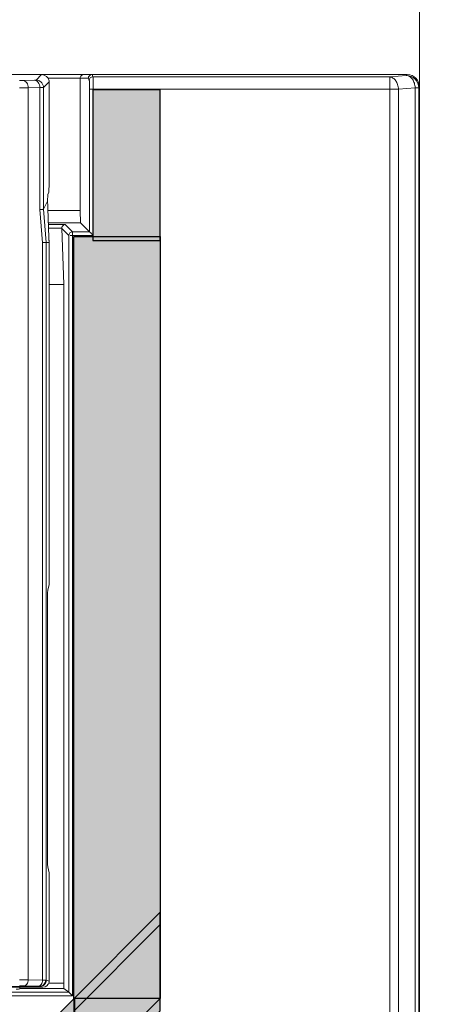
# Model space of a CAD drawing. Header units: millimetres. Extents: x -296 to 295, y -209 to 209.
# Tile 69 of 146: x -216 to -199, y 124 to 164. Entities that reach past the tile are written whole.
import ezdxf

# ---------------------------------------------------------------- set-up
doc = ezdxf.new("R2010")
doc.units = ezdxf.units.MM
doc.header["$MEASUREMENT"] = 0
doc.layers.add('layer 1', color=7, linetype='Continuous')

msp = doc.modelspace()

# ---------------------------------------------------------------- hatches: boundary and pattern name
at = {"layer": 'layer 1'}
h = msp.add_hatch(color=252, dxfattribs=at)
edge = h.paths.add_edge_path()
edge.add_spline(control_points=[(-210.3603, 154.6041), (-210.3603, 154.6041), (-213.0953, 154.6041), (-213.0953, 154.6041), (-213.0953, 154.6041), (-213.0953, 160.7015), (-213.0953, 160.7015), (-213.0953, 160.7015), (-210.3603, 160.7015), (-210.3603, 160.7015), (-210.3603, 160.7015), (-210.3603, 154.6041), (-210.3603, 154.6041)], knot_values=[0, 0, 0, 0, 0.25, 0.25, 0.25, 0.5, 0.5, 0.5, 0.75, 0.75, 0.75, 1, 1, 1, 1], degree=3, periodic=1)
h = msp.add_hatch(color=252, dxfattribs=at)
edge = h.paths.add_edge_path()
edge.add_spline(control_points=[(-213.8603, 123.9177), (-213.8603, 123.9177), (-210.3603, 123.9177), (-210.3603, 123.9177), (-210.3603, 123.9177), (-210.3603, 154.7629), (-210.3603, 154.7629), (-210.3603, 154.7629), (-213.8603, 154.7629), (-213.8603, 154.7629), (-213.8603, 154.7629), (-213.8603, 123.9177), (-213.8603, 123.9177)], knot_values=[0, 0, 0, 0, 0.25, 0.25, 0.25, 0.5, 0.5, 0.5, 0.75, 0.75, 0.75, 1, 1, 1, 1], degree=3, periodic=1)
h = msp.add_hatch(color=252, dxfattribs=at)
edge = h.paths.add_edge_path()
edge.add_spline(control_points=[(-213.8603, 120.4132), (-213.8603, 120.4132), (-213.8603, 123.9087), (-213.8603, 123.9087), (-213.8603, 123.9087), (-210.3603, 127.4132), (-210.3603, 127.4132), (-210.3603, 127.4132), (-210.3603, 123.9178), (-210.3603, 123.9178), (-210.3603, 123.9178), (-213.8603, 120.4132), (-213.8603, 120.4132)], knot_values=[0, 0, 0, 0, 0.25, 0.25, 0.25, 0.5, 0.5, 0.5, 0.75, 0.75, 0.75, 1, 1, 1, 1], degree=3, periodic=1)
h = msp.add_hatch(color=252, dxfattribs=at)
edge = h.paths.add_edge_path()
edge.add_spline(control_points=[(-213.8603, 119.9132), (-213.8603, 119.9132), (-213.8603, 123.4087), (-213.8603, 123.4087), (-213.8603, 123.4087), (-210.3603, 126.9132), (-210.3603, 126.9132), (-210.3603, 126.9132), (-210.3603, 123.4178), (-210.3603, 123.4178), (-210.3603, 123.4178), (-213.8603, 119.9132), (-213.8603, 119.9132)], knot_values=[0, 0, 0, 0, 0.25, 0.25, 0.25, 0.5, 0.5, 0.5, 0.75, 0.75, 0.75, 1, 1, 1, 1], degree=3, periodic=1)
h = msp.add_hatch(color=252, dxfattribs=at)
edge = h.paths.add_edge_path()
edge.add_spline(control_points=[(-217.3249, 116.9481), (-217.3249, 116.9481), (-217.3249, 120.4436), (-217.3249, 120.4436), (-217.3249, 120.4436), (-213.8249, 123.9481), (-213.8249, 123.9481), (-213.8249, 123.9481), (-213.8249, 120.4527), (-213.8249, 120.4527), (-213.8249, 120.4527), (-217.3249, 116.9481), (-217.3249, 116.9481)], knot_values=[0, 0, 0, 0, 0.25, 0.25, 0.25, 0.5, 0.5, 0.5, 0.75, 0.75, 0.75, 1, 1, 1, 1], degree=3, periodic=1)

# ---------------------------------------------------------------- linework, layer by layer
at = {"layer": 'layer 1', "color": 1, "lineweight": 0}
msp.add_open_spline([(295.3283, 209.2747), (295.3283, 209.2747), (295.3283, -208.9236), (295.3283, -208.9236), (295.3283, -208.9236), (-296.1944, -208.9236), (-296.1944, -208.9236), (-296.1944, -208.9236), (-296.1944, 209.2747), (-296.1944, 209.2747), (-296.1944, 209.2747), (295.3283, 209.2747), (295.3283, 209.2747)], degree=3, knots=[0, 0, 0, 0, 0.25, 0.25, 0.25, 0.5, 0.5, 0.5, 0.75, 0.75, 0.75, 1, 1, 1, 1], dxfattribs=at)
at = {"layer": 'layer 1', "color": 5, "lineweight": 0}
msp.add_open_spline([(-281.2487, 194.7284), (-281.2487, 194.7284), (-281.2487, -197.0649), (-281.2487, -197.0649), (-281.2487, -197.0649), (283.3586, -197.0649), (283.3586, -197.0649)], degree=3, knots=[0, 0, 0, 0, 0.5, 0.5, 0.5, 1, 1, 1, 1], dxfattribs=at)
at = {"layer": 'layer 1', "lineweight": 0}
msp.add_open_spline([(-199.8543, 160.8218), (-199.8543, 160.8218), (-199.8543, 170.2965), (-199.8543, 170.2965)], degree=3, dxfattribs=at)
at = {"layer": 'layer 1', "lineweight": 9}
for points in [[(-254.5431, 161.3214), (-254.5431, 161.3214), (-200.3533, 161.3214), (-200.3533, 161.3214)], [(-215.9187, 161.0817), (-215.9187, 161.0817), (-215.4482, 161.0941), (-215.4482, 161.0941)], [(-215.3892, 161.0977), (-215.3892, 161.0977), (-215.1655, 161.3214), (-215.1655, 161.3214)], [(-214.8637, 161.0714), (-214.8882, 161.2147), (-215.0169, 161.3214), (-215.1655, 161.3214)], [(-214.9035, 161.172), (-214.9035, 161.172), (-213.2727, 161.172), (-213.2727, 161.172)], [(-214.8608, 161.0298), (-214.8608, 161.0437), (-214.8618, 161.0576), (-214.8637, 161.0714)], [(-213.6042, 155.8214), (-213.6042, 155.8214), (-213.6042, 161.172), (-213.6042, 161.172)], [(-213.2362, 161.0808), (-213.2362, 161.0808), (-213.2727, 161.172), (-213.2727, 161.172)], [(-213.1234, 161.3214), (-213.1234, 161.3214), (-213.087, 161.2295), (-213.087, 161.2295)], [(-201.0614, 161.2295), (-201.0614, 161.2295), (-213.087, 161.2295), (-213.087, 161.2295)], [(-201.0614, 161.2295), (-201.0614, 161.2295), (-200.385, 161.2887), (-200.385, 161.2887)], [(-201.0614, 161.2295), (-201.0614, 161.2295), (-201.0614, 1.5307), (-201.0614, 1.5307)], [(-200.385, 161.2887), (-200.385, 161.2887), (-200.3533, 161.3214), (-200.3533, 161.3214)], [(-199.8543, 160.8218), (-199.8545, 161.0976), (-200.078, 161.3211), (-200.3538, 161.3214)], [(-216.0614, 160.7821), (-216.0614, 160.7821), (-215.7078, 160.7836), (-215.7078, 160.7836)], [(-215.2373, 160.7959), (-215.2373, 160.7959), (-215.7078, 160.7836), (-215.7078, 160.7836)], [(-215.7078, 124.6765), (-215.7078, 124.6765), (-215.7078, 160.7836), (-215.7078, 160.7836)], [(-215.2373, 160.7959), (-215.2373, 160.7959), (-215.2373, 155.8539), (-215.2373, 155.8539)], [(-214.8608, 161.0298), (-214.8608, 161.0298), (-215.0911, 160.7995), (-215.0911, 160.7995)], [(-215.0911, 155.8737), (-215.0911, 155.8737), (-215.0911, 160.7995), (-215.0911, 160.7995)], [(-214.8608, 161.0298), (-214.8608, 161.0298), (-214.8608, 156.9228), (-214.8608, 156.9228)], [(-213.2251, 160.7315), (-213.2251, 160.7315), (-213.2251, 154.9597), (-213.2251, 154.9597)], [(-213.2251, 160.7314), (-213.2251, 160.7314), (-200.7078, 160.7314), (-200.7078, 160.7314)], [(-213.0758, 154.8105), (-213.0758, 154.8105), (-213.0758, 160.7314), (-213.0758, 160.7314)], [(-200.0315, 160.7906), (-200.0315, 160.7906), (-200.7078, 160.7314), (-200.7078, 160.7314)], [(-200.7078, 2.0288), (-200.7078, 2.0288), (-200.7078, 160.7314), (-200.7078, 160.7314)], [(-200.0315, 160.7906), (-200.0315, 160.7906), (-200.0315, 1.9696), (-200.0315, 1.9696)], [(-200.0315, 160.7906), (-200.0315, 160.7906), (-199.8869, 160.7906), (-199.8869, 160.7906)], [(-199.8869, 1.9542), (-199.8869, 1.9542), (-199.8869, 160.8065), (-199.8869, 160.8065)], [(-199.8543, 160.8065), (-199.8543, 160.8065), (-199.8869, 160.8065), (-199.8869, 160.8065)], [(-199.8543, 160.8218), (-199.8543, 160.8218), (-199.8543, 1.8217), (-199.8543, 1.8217)], [(-214.8702, 156.5645), (-214.8702, 156.5645), (-214.8608, 156.9228), (-214.8608, 156.9228)], [(-214.9268, 156.2024), (-214.9268, 156.2024), (-214.92, 156.465), (-214.92, 156.465)], [(-214.8702, 156.5645), (-214.8702, 156.5645), (-214.92, 156.465), (-214.92, 156.465)], [(-215.0911, 155.8737), (-215.0911, 155.8737), (-214.9268, 156.2024), (-214.9268, 156.2024)], [(-214.9808, 154.5213), (-214.9808, 154.5213), (-215.0911, 155.8736), (-215.0911, 155.8736)], [(-214.8671, 154.6243), (-214.8858, 155.1504), (-214.9057, 155.6764), (-214.9268, 156.2024)], [(-215.1277, 154.5158), (-215.1277, 154.5158), (-215.2373, 155.8539), (-215.2373, 155.8539)], [(-213.6042, 155.8214), (-213.6042, 155.8214), (-214.9118, 155.8214), (-214.9118, 155.8214)], [(-213.6042, 155.8214), (-213.6042, 155.8214), (-213.5867, 155.3214), (-213.5867, 155.3214)], [(-214.8927, 155.3214), (-214.8927, 155.3214), (-213.5867, 155.3214), (-213.5867, 155.3214)], [(-214.2109, 155.2559), (-214.2109, 155.2559), (-214.8902, 155.2559), (-214.8902, 155.2559)], [(-214.8847, 155.1097), (-214.8847, 155.1097), (-214.3469, 155.1097), (-214.3469, 155.1097)], [(-214.267, 152.8214), (-214.267, 152.8214), (-214.3469, 155.1097), (-214.3469, 155.1097)], [(-214.0625, 154.8104), (-214.0625, 154.8104), (-214.3464, 155.0943), (-214.3464, 155.0943)], [(-214.2109, 155.2559), (-214.2109, 155.2559), (-213.9133, 154.9597), (-213.9133, 154.9597)], [(-213.2251, 154.9597), (-213.2251, 154.9597), (-213.5867, 155.3214), (-213.5867, 155.3214)], [(-214.0625, 154.8104), (-214.0625, 154.8104), (-214.0625, 124.1743), (-214.0625, 124.1743)], [(-214.015, 154.8105), (-214.015, 154.8105), (-213.0758, 154.8105), (-213.0758, 154.8105)], [(-213.9133, 124.025), (-213.9133, 124.025), (-213.9133, 154.9597), (-213.9133, 154.9597)], [(-213.2251, 154.9597), (-213.2251, 154.9597), (-213.9133, 154.9597), (-213.9133, 154.9597)], [(-215.1277, 154.5158), (-215.1277, 154.5158), (-215.1271, 124.6613), (-215.1271, 124.6613)], [(-215.1271, 154.5214), (-215.1271, 154.5214), (-214.8608, 154.5214), (-214.8608, 154.5214)], [(-214.9808, 124.6581), (-214.9808, 124.6581), (-214.9808, 154.5214), (-214.9808, 154.5214)], [(-214.8608, 140.6837), (-214.8608, 140.6837), (-214.8608, 154.5214), (-214.8608, 154.5214)], [(-214.8608, 152.8214), (-214.8608, 152.8214), (-214.267, 152.8214), (-214.267, 152.8214)], [(-214.267, 152.8214), (-214.267, 152.8214), (-214.267, 124.5398), (-214.267, 124.5398)], [(-214.9153, 140.4438), (-214.9255, 140.399), (-214.9311, 140.1517), (-214.9311, 139.745)], [(-214.8608, 140.6837), (-214.8608, 140.6837), (-214.9153, 140.4438), (-214.9153, 140.4438)], [(-214.9311, 139.745), (-214.9311, 139.745), (-214.9311, 129.9477), (-214.9311, 129.9477)], [(-214.9311, 129.9477), (-214.9311, 129.541), (-214.9255, 129.2937), (-214.9153, 129.2489)], [(-214.9153, 129.2489), (-214.9153, 129.2489), (-214.8608, 129.009), (-214.8608, 129.009)], [(-214.8608, 124.6181), (-214.8608, 124.6181), (-214.8608, 129.009), (-214.8608, 129.009)], [(-217.5197, 124.4102), (-217.5197, 124.4102), (-215.2417, 124.4102), (-215.2417, 124.4102)], [(-216.7022, 124.3762), (-216.7022, 124.3762), (-215.6717, 124.3762), (-215.6717, 124.3762)], [(-215.7078, 124.6765), (-215.7078, 124.6765), (-216.0614, 124.6785), (-216.0614, 124.6785)], [(-216.0543, 124.3054), (-216.0543, 124.3054), (-216.0543, 124.3762), (-216.0543, 124.3762)], [(-215.3028, 124.4129), (-215.3028, 124.4129), (-215.8836, 124.4281), (-215.8836, 124.4281)], [(-215.7078, 124.6765), (-215.7078, 124.6765), (-215.1271, 124.6613), (-215.1271, 124.6613)], [(-215.6717, 124.3762), (-215.6717, 124.3762), (-215.6621, 124.3714), (-215.6621, 124.3714)], [(-215.6621, 124.3714), (-215.6621, 124.3714), (-215.1146, 124.3714), (-215.1146, 124.3714)], [(-215.1146, 124.3714), (-215.1146, 124.3714), (-215.2292, 124.4096), (-215.2292, 124.4096)], [(-215.1146, 124.3714), (-214.9948, 124.3714), (-214.8898, 124.4561), (-214.8649, 124.5728)], [(-214.9808, 124.6581), (-214.9808, 124.6581), (-214.8608, 124.6181), (-214.8608, 124.6181)], [(-214.8757, 124.5398), (-214.8757, 124.5398), (-214.267, 124.5398), (-214.267, 124.5398)], [(-214.8649, 124.5728), (-214.8622, 124.5878), (-214.8608, 124.6029), (-214.8608, 124.6181)], [(-214.267, 124.5398), (-214.267, 124.5398), (-214.2594, 124.3219), (-214.2594, 124.3219)], [(-253.6472, 124.025), (-253.6472, 124.025), (-213.9133, 124.025), (-213.9133, 124.025)], [(-214.0625, 124.1743), (-214.0625, 124.1743), (-253.6447, 124.1743), (-253.6447, 124.1743)], [(-216.0543, 124.3219), (-216.0543, 124.3219), (-214.2594, 124.3219), (-214.2594, 124.3219)], [(-214.0625, 124.1743), (-214.0625, 124.1743), (-214.2594, 124.3219), (-214.2594, 124.3219)]]:
    msp.add_open_spline(points, degree=3, dxfattribs=at)
for points, knots in [([(-215.9187, 161.0817), (-215.9289, 161.0815), (-215.9391, 161.0813), (-215.9493, 161.0811), (-215.9866, 161.0804), (-216.024, 161.0802), (-216.0614, 161.0802)], [0, 0, 0, 0, 0.5, 0.5, 0.5, 1, 1, 1, 1]), ([(-215.7078, 160.7836), (-215.7083, 160.8202), (-215.7135, 160.8569), (-215.7237, 160.8923), (-215.7341, 160.9279), (-215.7495, 160.9621), (-215.771, 160.9925), (-215.7898, 161.0192), (-215.8134, 161.0429), (-215.8419, 161.0592), (-215.8653, 161.0726), (-215.892, 161.081), (-215.9187, 161.0817)], [0, 0, 0, 0, 0.25, 0.25, 0.25, 0.5, 0.5, 0.5, 0.75, 0.75, 0.75, 1, 1, 1, 1]), ([(-215.3892, 161.0977), (-215.3903, 161.0965), (-215.3921, 161.0967), (-215.3938, 161.0967), (-215.398, 161.0967), (-215.4017, 161.0961), (-215.4055, 161.0957), (-215.4114, 161.0951), (-215.4177, 161.095), (-215.4239, 161.0948), (-215.432, 161.0946), (-215.4401, 161.0943), (-215.4482, 161.0941)], [0, 0, 0, 0, 0.25, 0.25, 0.25, 0.5, 0.5, 0.5, 0.75, 0.75, 0.75, 1, 1, 1, 1]), ([(-215.4482, 161.0941), (-215.4215, 161.0934), (-215.3948, 161.085), (-215.3714, 161.0716), (-215.3429, 161.0553), (-215.3193, 161.0315), (-215.3005, 161.0048), (-215.279, 160.9744), (-215.2636, 160.9402), (-215.2533, 160.9046), (-215.243, 160.8693), (-215.2378, 160.8325), (-215.2373, 160.7959)], [0, 0, 0, 0, 0.25, 0.25, 0.25, 0.5, 0.5, 0.5, 0.75, 0.75, 0.75, 1, 1, 1, 1]), ([(-215.0911, 160.7995), (-215.0911, 160.8368), (-215.0982, 160.8744), (-215.1121, 160.9092), (-215.127, 160.947), (-215.1498, 160.9816), (-215.1785, 161.0103), (-215.2071, 161.0389), (-215.2417, 161.0617), (-215.2795, 161.0767), (-215.3144, 161.0905), (-215.352, 161.0976), (-215.3892, 161.0977)], [0, 0, 0, 0, 0.25, 0.25, 0.25, 0.5, 0.5, 0.5, 0.75, 0.75, 0.75, 1, 1, 1, 1]), ([(-213.4601, 161.3214), (-213.4933, 161.3213), (-213.5276, 161.3087), (-213.5533, 161.2861), (-213.5855, 161.2577), (-213.6042, 161.2137), (-213.6042, 161.172)], [0, 0, 0, 0, 0.5, 0.5, 0.5, 1, 1, 1, 1]), ([(-213.1234, 161.3214), (-213.1615, 161.3213), (-213.2011, 161.3053), (-213.2289, 161.2775), (-213.2567, 161.2497), (-213.2726, 161.2101), (-213.2727, 161.172)], [0, 0, 0, 0, 0.5, 0.5, 0.5, 1, 1, 1, 1]), ([(-213.087, 161.2295), (-213.125, 161.2294), (-213.1646, 161.2136), (-213.1923, 161.1859), (-213.2201, 161.1582), (-213.2361, 161.1187), (-213.2362, 161.0808)], [0, 0, 0, 0, 0.5, 0.5, 0.5, 1, 1, 1, 1]), ([(-213.2251, 160.7315), (-213.2251, 160.7738), (-213.2255, 160.8161), (-213.2259, 160.8585), (-213.2262, 160.8952), (-213.2265, 160.932), (-213.2283, 160.9684), (-213.2295, 160.9941), (-213.2315, 161.0196), (-213.2319, 161.0459), (-213.2321, 161.0579), (-213.2319, 161.0699), (-213.2362, 161.0808)], [0, 0, 0, 0, 0.25, 0.25, 0.25, 0.5, 0.5, 0.5, 0.75, 0.75, 0.75, 1, 1, 1, 1]), ([(-213.0758, 160.7314), (-213.0759, 160.7919), (-213.0764, 160.8522), (-213.0768, 160.9127), (-213.0771, 160.965), (-213.0773, 161.0173), (-213.0791, 161.0693), (-213.0804, 161.106), (-213.0826, 161.1426), (-213.0827, 161.1799), (-213.0827, 161.1967), (-213.0824, 161.2136), (-213.087, 161.2295)], [0, 0, 0, 0, 0.25, 0.25, 0.25, 0.5, 0.5, 0.5, 0.75, 0.75, 0.75, 1, 1, 1, 1]), ([(-200.7078, 160.7314), (-200.7106, 160.7936), (-200.7214, 160.8558), (-200.7407, 160.9153), (-200.7589, 160.9714), (-200.7846, 161.0251), (-200.8187, 161.0733), (-200.8491, 161.1162), (-200.8863, 161.1547), (-200.9309, 161.1832), (-200.9702, 161.2083), (-201.0154, 161.2256), (-201.0614, 161.2295)], [0, 0, 0, 0, 0.25, 0.25, 0.25, 0.5, 0.5, 0.5, 0.75, 0.75, 0.75, 1, 1, 1, 1]), ([(-200.385, 161.2887), (-200.339, 161.2847), (-200.2939, 161.2675), (-200.2545, 161.2424), (-200.2099, 161.2139), (-200.1728, 161.1754), (-200.1424, 161.1325), (-200.1082, 161.0843), (-200.0826, 161.0306), (-200.0644, 160.9745), (-200.0451, 160.915), (-200.0342, 160.8528), (-200.0315, 160.7906)], [0, 0, 0, 0, 0.25, 0.25, 0.25, 0.5, 0.5, 0.5, 0.75, 0.75, 0.75, 1, 1, 1, 1]), ([(-199.8869, 160.7906), (-199.8879, 160.9174), (-199.9415, 161.0488), (-200.034, 161.1413), (-200.1266, 161.234), (-200.2581, 161.2878), (-200.385, 161.2887)], [0, 0, 0, 0, 0.5, 0.5, 0.5, 1, 1, 1, 1]), ([(-215.2373, 160.7959), (-215.2172, 160.7962), (-215.1971, 160.7965), (-215.177, 160.7968), (-215.1618, 160.7971), (-215.1467, 160.7974), (-215.1315, 160.7977), (-215.126, 160.7979), (-215.1204, 160.7981), (-215.1149, 160.7982), (-215.1107, 160.7983), (-215.1066, 160.7984), (-215.1025, 160.7986), (-215.0999, 160.7988), (-215.0973, 160.799), (-215.0946, 160.7991), (-215.0934, 160.7991), (-215.0922, 160.7991), (-215.0911, 160.7995)], [0, 0, 0, 0, 0.1666667, 0.1666667, 0.1666667, 0.3333333, 0.3333333, 0.3333333, 0.5, 0.5, 0.5, 0.6666667, 0.6666667, 0.6666667, 0.8333333, 0.8333333, 0.8333333, 1, 1, 1, 1]), ([(-215.1615, 155.8609), (-215.167, 155.8604), (-215.1726, 155.86), (-215.1781, 155.8596), (-215.1978, 155.858), (-215.2176, 155.8568), (-215.2373, 155.8558)], [0, 0, 0, 0, 0.5, 0.5, 0.5, 1, 1, 1, 1]), ([(-215.0911, 155.8736), (-215.092, 155.8717), (-215.0945, 155.8712), (-215.0968, 155.8708), (-215.1019, 155.8697), (-215.1062, 155.8687), (-215.1106, 155.8678), (-215.1176, 155.8664), (-215.125, 155.8654), (-215.1323, 155.8644), (-215.1421, 155.8631), (-215.1517, 155.862), (-215.1615, 155.8609)], [0, 0, 0, 0, 0.25, 0.25, 0.25, 0.5, 0.5, 0.5, 0.75, 0.75, 0.75, 1, 1, 1, 1]), ([(-214.3462, 155.1097), (-214.3469, 155.1313), (-214.3396, 155.1524), (-214.3283, 155.1721), (-214.3033, 155.2158), (-214.2589, 155.2525), (-214.2109, 155.2559)], [0, 0, 0, 0, 0.5, 0.5, 0.5, 1, 1, 1, 1]), ([(-213.914, 154.9597), (-213.9519, 154.9595), (-213.9913, 154.9435), (-214.019, 154.9157), (-214.0466, 154.888), (-214.0624, 154.8484), (-214.0625, 154.8105)], [0, 0, 0, 0, 0.5, 0.5, 0.5, 1, 1, 1, 1]), ([(-213.2251, 154.9588), (-213.2195, 154.9532), (-213.2135, 154.9479), (-213.2077, 154.9425), (-213.1619, 154.9004), (-213.1198, 154.8545), (-213.0758, 154.8105)], [0, 0, 0, 0, 0.5, 0.5, 0.5, 1, 1, 1, 1]), ([(-214.8608, 154.5214), (-214.8613, 154.5299), (-214.8626, 154.5385), (-214.8633, 154.547), (-214.8639, 154.5535), (-214.8641, 154.5599), (-214.864, 154.5664), (-214.864, 154.5728), (-214.8637, 154.5793), (-214.8638, 154.5857), (-214.8641, 154.5986), (-214.8663, 154.6114), (-214.8671, 154.6243)], [0, 0, 0, 0, 0.25, 0.25, 0.25, 0.5, 0.5, 0.5, 0.75, 0.75, 0.75, 1, 1, 1, 1]), ([(-216.0614, 124.43), (-216.045, 124.43), (-216.0287, 124.43), (-216.0123, 124.4299), (-215.9694, 124.4297), (-215.9265, 124.4292), (-215.8836, 124.4281)], [0, 0, 0, 0, 0.5, 0.5, 0.5, 1, 1, 1, 1]), ([(-215.8836, 124.4281), (-215.8613, 124.4287), (-215.839, 124.4357), (-215.8195, 124.4469), (-215.7958, 124.4604), (-215.7762, 124.4802), (-215.7604, 124.5025), (-215.7425, 124.5278), (-215.7297, 124.5563), (-215.7211, 124.586), (-215.7126, 124.6154), (-215.7082, 124.646), (-215.7078, 124.6765)], [0, 0, 0, 0, 0.25, 0.25, 0.25, 0.5, 0.5, 0.5, 0.75, 0.75, 0.75, 1, 1, 1, 1]), ([(-215.1271, 124.6613), (-215.1275, 124.6308), (-215.1318, 124.6002), (-215.1404, 124.5708), (-215.149, 124.5411), (-215.1618, 124.5126), (-215.1797, 124.4873), (-215.1954, 124.465), (-215.2151, 124.4452), (-215.2388, 124.4316), (-215.2583, 124.4205), (-215.2806, 124.4135), (-215.3028, 124.4129)], [0, 0, 0, 0, 0.25, 0.25, 0.25, 0.5, 0.5, 0.5, 0.75, 0.75, 0.75, 1, 1, 1, 1]), ([(-215.2403, 124.4102), (-215.2439, 124.4105), (-215.2475, 124.4107), (-215.2511, 124.4109), (-215.2683, 124.4119), (-215.2856, 124.4124), (-215.3028, 124.4129)], [0, 0, 0, 0, 0.5, 0.5, 0.5, 1, 1, 1, 1]), ([(-215.2292, 124.4096), (-215.2304, 124.4099), (-215.2316, 124.4099), (-215.2329, 124.4099), (-215.2359, 124.4099), (-215.2388, 124.4101), (-215.2417, 124.4102)], [0, 0, 0, 0, 0.5, 0.5, 0.5, 1, 1, 1, 1]), ([(-215.2404, 124.4102), (-215.2097, 124.4104), (-215.1787, 124.4172), (-215.1504, 124.4297), (-215.1216, 124.4423), (-215.0956, 124.4609), (-215.074, 124.4836), (-215.052, 124.5068), (-215.0345, 124.5343), (-215.0227, 124.564), (-215.0107, 124.5941), (-215.0045, 124.6265), (-215.0043, 124.6587)], [0, 0, 0, 0, 0.25, 0.25, 0.25, 0.5, 0.5, 0.5, 0.75, 0.75, 0.75, 1, 1, 1, 1]), ([(-215.2292, 124.4096), (-215.1982, 124.4096), (-215.1669, 124.4155), (-215.1378, 124.427), (-215.1063, 124.4395), (-215.0775, 124.4585), (-215.0536, 124.4824), (-215.0297, 124.5063), (-215.0107, 124.5351), (-214.9983, 124.5666), (-214.9868, 124.5957), (-214.9808, 124.627), (-214.9808, 124.6581)], [0, 0, 0, 0, 0.25, 0.25, 0.25, 0.5, 0.5, 0.5, 0.75, 0.75, 0.75, 1, 1, 1, 1]), ([(-215.1271, 124.6613), (-215.1139, 124.6611), (-215.1007, 124.6609), (-215.0876, 124.6607), (-215.0598, 124.6602), (-215.032, 124.6598), (-215.0043, 124.6587)], [0, 0, 0, 0, 0.5, 0.5, 0.5, 1, 1, 1, 1]), ([(-215.0043, 124.6587), (-214.9987, 124.6586), (-214.9932, 124.6583), (-214.9876, 124.6584), (-214.9854, 124.6584), (-214.9831, 124.6584), (-214.9808, 124.6581)], [0, 0, 0, 0, 0.5, 0.5, 0.5, 1, 1, 1, 1]), ([(-216.2036, 124.3014), (-216.164, 124.3014), (-216.126, 124.3019), (-216.098, 124.3026), (-216.07, 124.3033), (-216.0543, 124.3043), (-216.0543, 124.3054)], [0, 0, 0, 0, 0.5, 0.5, 0.5, 1, 1, 1, 1]), ([(-213.9133, 124.025), (-213.9449, 124.0567), (-213.9761, 124.0888), (-214.0081, 124.12), (-214.0206, 124.1322), (-214.0333, 124.1442), (-214.0453, 124.1571), (-214.0508, 124.163), (-214.0563, 124.1692), (-214.0626, 124.1743)], [0, 0, 0, 0, 0.3333333, 0.3333333, 0.3333333, 0.6666667, 0.6666667, 0.6666667, 1, 1, 1, 1])]:
    msp.add_open_spline(points, degree=3, knots=knots, dxfattribs=at)
at = {"layer": 'layer 1', "color": 252}
for points in [[(-210.3603, 154.6041), (-210.3603, 154.6041), (-213.0953, 154.6041), (-213.0953, 154.6041), (-213.0953, 154.6041), (-213.0953, 160.7015), (-213.0953, 160.7015), (-213.0953, 160.7015), (-210.3603, 160.7015), (-210.3603, 160.7015), (-210.3603, 160.7015), (-210.3603, 154.6041), (-210.3603, 154.6041)], [(-213.8603, 123.9177), (-213.8603, 123.9177), (-210.3603, 123.9177), (-210.3603, 123.9177), (-210.3603, 123.9177), (-210.3603, 154.7629), (-210.3603, 154.7629), (-210.3603, 154.7629), (-213.8603, 154.7629), (-213.8603, 154.7629), (-213.8603, 154.7629), (-213.8603, 123.9177), (-213.8603, 123.9177)], [(-213.8603, 120.4132), (-213.8603, 120.4132), (-213.8603, 123.9087), (-213.8603, 123.9087), (-213.8603, 123.9087), (-210.3603, 127.4132), (-210.3603, 127.4132), (-210.3603, 127.4132), (-210.3603, 123.9178), (-210.3603, 123.9178), (-210.3603, 123.9178), (-213.8603, 120.4132), (-213.8603, 120.4132)], [(-213.8603, 119.9132), (-213.8603, 119.9132), (-213.8603, 123.4087), (-213.8603, 123.4087), (-213.8603, 123.4087), (-210.3603, 126.9132), (-210.3603, 126.9132), (-210.3603, 126.9132), (-210.3603, 123.4178), (-210.3603, 123.4178), (-210.3603, 123.4178), (-213.8603, 119.9132), (-213.8603, 119.9132)], [(-217.3249, 116.9481), (-217.3249, 116.9481), (-217.3249, 120.4436), (-217.3249, 120.4436), (-217.3249, 120.4436), (-213.8249, 123.9481), (-213.8249, 123.9481), (-213.8249, 123.9481), (-213.8249, 120.4527), (-213.8249, 120.4527), (-213.8249, 120.4527), (-217.3249, 116.9481), (-217.3249, 116.9481)]]:
    msp.add_open_spline(points, degree=3, knots=[0, 0, 0, 0, 0.25, 0.25, 0.25, 0.5, 0.5, 0.5, 0.75, 0.75, 0.75, 1, 1, 1, 1], dxfattribs=at)

doc.saveas('drawing.dxf')
